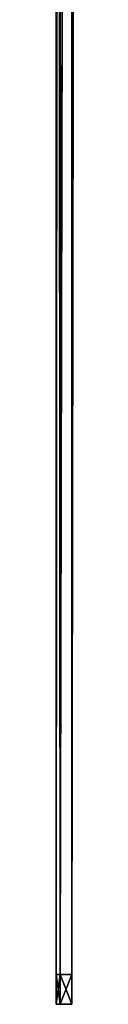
# Model space of a CAD drawing. Header units: millimetres. Extents: x -150 to 150, y -85 to 1149.
# Tile 10 of 256: x -12 to -10.13, y -14.6 to 104.41. Entities that reach past the tile are written whole.
import ezdxf

# ---------------------------------------------------------------- set-up
doc = ezdxf.new("R2010")
doc.units = ezdxf.units.MM
doc.header["$LTSCALE"] = 21.359881
for name, color, linetype in [('1', 7, 'CONTINUOUS'), ('2', 7, 'CONTINUOUS'), ('3', 7, 'CONTINUOUS'), ('4', 7, 'CONTINUOUS')]:
    doc.layers.add(name, color=color, linetype=linetype)

msp = doc.modelspace()

# ---------------------------------------------------------------- linework, layer by layer
at = {"layer": '1', "color": 7, "linetype": 'CONTINUOUS', "true_color": 0xaaaaaa}
for points in [[(-12, -11), (-11.51, -11, -3.38), (-12, -14.6), (-12, -11)], [(-12, -14.6), (-11.51, -11, -3.38), (-11.51, -14.6, -3.38), (-12, -14.6)], [(-11.51, -11, -3.38), (-10.1, -11, -6.49), (-11.51, -14.6, -3.38), (-11.51, -11, -3.38)], [(-11.51, -14.6, -3.38), (-10.1, -11, -6.49), (-10.1, -14.6, -6.49), (-11.51, -14.6, -3.38)]]:
    msp.add_3dface(points, dxfattribs=at)
at = {"layer": '2', "color": 7, "linetype": 'CONTINUOUS', "true_color": 0xaaaaaa}
for points in [[(-12, -11), (-12, -14.6), (-11.51, -14.6, 3.38), (-12, -11)], [(-12, -11), (-11.51, -14.6, 3.38), (-11.51, -11, 3.38), (-12, -11)], [(-11.51, -14.6, 3.38), (-10.1, -14.6, 6.49), (-11.51, -11, 3.38), (-11.51, -14.6, 3.38)], [(-11.51, -11, 3.38), (-10.1, -14.6, 6.49), (-10.1, -11, 6.49), (-11.51, -11, 3.38)]]:
    msp.add_3dface(points, dxfattribs=at)
at = {"layer": '3', "color": 7, "linetype": 'CONTINUOUS', "true_color": 0xaaaaaa}
for points in [[(-12, 648.5), (-11.55, 648.5, -3.26), (-12, -11), (-12, 648.5)], [(-12, -11), (-11.55, 648.5, -3.26), (-11.51, -11, -3.38), (-12, -11)], [(-11.55, 648.5, -3.26), (-10.17, 648.5, -6.38), (-11.51, -11, -3.38), (-11.55, 648.5, -3.26)], [(-11.51, -11, -3.38), (-10.17, 648.5, -6.38), (-10.1, -11, -6.49), (-11.51, -11, -3.38)], [(-10.17, 648.5, -6.38), (-9.14, 648.5, -7.78), (-10.1, -11, -6.49), (-10.17, 648.5, -6.38)]]:
    msp.add_3dface(points, dxfattribs=at)
at = {"layer": '4', "color": 7, "linetype": 'CONTINUOUS', "true_color": 0xaaaaaa}
for points in [[(-12, 648.5), (-12, -11), (-11.51, -11, 3.38), (-12, 648.5)], [(-11.55, 648.5, 3.25), (-12, 648.5), (-11.51, -11, 3.38), (-11.55, 648.5, 3.25)], [(-10.18, 648.5, 6.35), (-11.55, 648.5, 3.25), (-11.51, -11, 3.38), (-10.18, 648.5, 6.35)], [(-10.1, -11, 6.49), (-10.18, 648.5, 6.35), (-11.51, -11, 3.38), (-10.1, -11, 6.49)], [(-9.16, 648.5, 7.75), (-10.18, 648.5, 6.35), (-10.1, -11, 6.49), (-9.16, 648.5, 7.75)]]:
    msp.add_3dface(points, dxfattribs=at)

doc.saveas('drawing.dxf')
